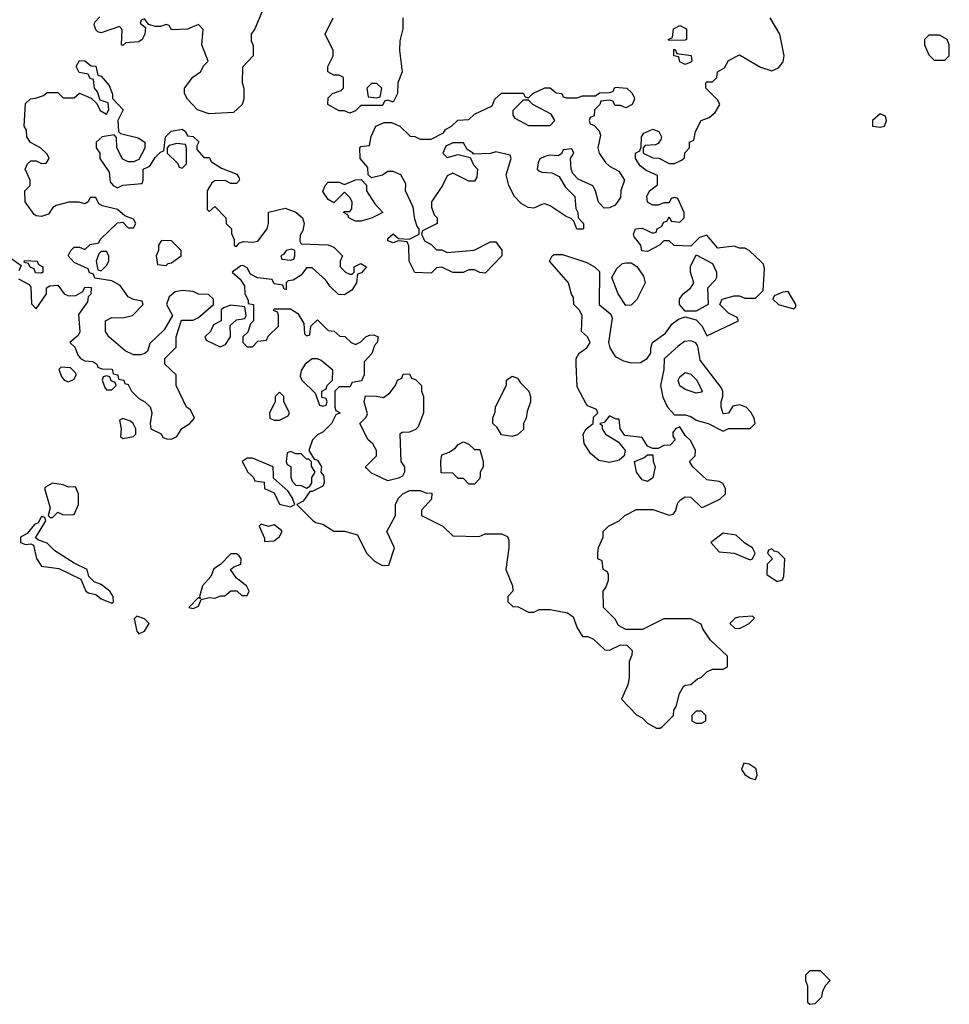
# Model space of a CAD drawing. Header units: inches. Extents: x 2348352 to 2479776, y 460422 to 613655.
# Tile 101 of 256: x 2422689 to 2426126, y 508042 to 511683. Entities that reach past the tile are written whole.
import ezdxf

# ---------------------------------------------------------------- set-up
doc = ezdxf.new("R2010")
doc.units = ezdxf.units.IN
doc.header["$MEASUREMENT"] = 0
doc.layers.add('C4520', color=7, linetype='Continuous')
doc.layers.add('C4521', color=7, linetype='Continuous')

msp = doc.modelspace()

# ---------------------------------------------------------------- linework, layer by layer
at = {"layer": 'C4520', "color": 4, "elevation": 84}
for points in [[(2423543, 510000), (2423554, 509990), (2423558, 509978), (2423592.7, 509972.7), (2423594, 509950), (2423630, 509934), (2423650, 509892), (2423690, 509882), (2423706, 509890), (2423696.4, 509916.4), (2423680.4, 509940.4), (2423627.3, 509987.3), (2423626.9, 510000)], [(2423691.2, 510000), (2423691.1, 509991.1), (2423696.9, 509976.9), (2423710, 509962), (2423730, 509961), (2423750, 509951.3), (2423762, 509958), (2423768.7, 509970), (2423769.4, 509990.6), (2423775.5, 510000)], [(2423809.2, 510000), (2423813.7, 509993.7), (2423814.8, 509970), (2423810, 509958), (2423770, 509938), (2423762, 509938), (2423736.9, 509903.1), (2423714, 509890), (2423774, 509830), (2423783.6, 509823.6), (2423810, 509818), (2423850, 509792), (2423890, 509792), (2423938, 509778), (2423971.3, 509710), (2424001.4, 509681.4), (2424030, 509664.7), (2424053.6, 509666.4), (2424075.3, 509730), (2424046, 509790), (2424078, 509850), (2424078, 509890), (2424090, 509914), (2424106, 509930), (2424130, 509942), (2424170, 509942), (2424190, 509934), (2424212.7, 509932.7), (2424212, 509910), (2424174, 509870), (2424174, 509850), (2424254, 509810), (2424290, 509774), (2424387.3, 509772.7), (2424410, 509782), (2424470, 509782), (2424492.7, 509772.7), (2424498, 509758), (2424498, 509730), (2424486.8, 509650), (2424511.3, 509590), (2424512, 509570), (2424494, 509550), (2424494, 509530), (2424512.7, 509512.7), (2424531.6, 509511.6), (2424570, 509492), (2424590, 509492), (2424610, 509502), (2424650, 509502), (2424714, 509490), (2424735.3, 509475.3), (2424750, 509434), (2424770, 509402), (2424790, 509402), (2424810, 509392), (2424852.7, 509352.7), (2424870, 509352), (2424910, 509372), (2424934, 509370), (2424954, 509350), (2424952.7, 509332.7), (2424942, 509310), (2424942, 509250), (2424936.9, 509223.1), (2424914, 509170), (2424970, 509112), (2424990, 509102), (2425010, 509082), (2425043.6, 509063.6), (2425056.4, 509063.6), (2425066, 509070), (2425106, 509110), (2425108, 509130), (2425116.4, 509143.6), (2425128.9, 509191.1), (2425143.1, 509216.9), (2425150, 509222), (2425170, 509224.7), (2425194.6, 509245.4), (2425210, 509252), (2425230, 509272), (2425250, 509282), (2425290, 509282), (2425306, 509290), (2425306, 509330), (2425242, 509390), (2425215.3, 509430), (2425208.4, 509448.4), (2425170, 509468), (2425070, 509468), (2424991.6, 509428.4), (2424930, 509428), (2424903.1, 509443.1), (2424890, 509466), (2424848, 509510), (2424846, 509570), (2424856.4, 509583.6), (2424866, 509610), (2424866, 509630), (2424862, 509642), (2424846, 509650), (2424842, 509682), (2424826, 509690), (2424826, 509710), (2424828.4, 509731.6), (2424846, 509770), (2424846, 509790), (2424866, 509810), (2424906, 509830), (2424926, 509850), (2424970, 509872), (2425030, 509872), (2425090, 509851), (2425104.7, 509855.3), (2425114, 509866), (2425122.9, 509897.1), (2425131.8, 509908.2), (2425150, 509919.1), (2425170, 509917.3), (2425210, 509878.8), (2425218.6, 509881.4), (2425278, 509910), (2425298, 509930), (2425298, 509950), (2425288.4, 509968.4), (2425275.3, 509975.3), (2425230, 509981.2), (2425210, 510000)], [(2424106.8, 510000), (2424104.7, 509995.3), (2424090, 509988), (2424050, 509978), (2424002.9, 510000)], [(2424391.2, 510000), (2424390, 509986), (2424370, 509966), (2424350, 509966), (2424330, 509986), (2424310, 509986), (2424296, 510000)], [(2425032.4, 510000), (2425030, 509988.7), (2425010, 509975.3), (2424990, 509982), (2424976.6, 510000)]]:
    msp.add_lwpolyline(points, dxfattribs=at)
for points in [[(2422810, 509969.3), (2422784.9, 509955.1), (2422781, 509950), (2422802, 509878), (2422794, 509850), (2422802, 509842), (2422810, 509842), (2422830, 509862), (2422850, 509852), (2422890, 509854), (2422906, 509890), (2422906, 509930), (2422895.3, 509955.3), (2422870, 509954), (2422850, 509962.7)], [(2422770, 509846), (2422756.9, 509823.1), (2422743.5, 509816.5), (2422716.9, 509783.1), (2422692, 509770), (2422692, 509750), (2422710, 509742.8), (2422730, 509744.7), (2422739.8, 509739.8), (2422750.9, 509690.9), (2422770, 509662), (2422833.7, 509653.7), (2422914.8, 509614.8), (2422934, 509570), (2422943.6, 509563.6), (2422970, 509558), (2422990, 509541), (2423030, 509526), (2423035.3, 509530), (2423034, 509550), (2423022, 509570), (2422990, 509594), (2422964, 509604), (2422944, 509624), (2422938, 509650), (2422890, 509674), (2422819.3, 509719.3), (2422790, 509748), (2422758, 509758), (2422747.3, 509767.3), (2422786, 509830), (2422782, 509842)], [(2423582, 509818), (2423574, 509810), (2423594, 509766), (2423594, 509754), (2423630, 509756), (2423650, 509772), (2423659, 509790), (2423656, 509796), (2423630, 509815.3), (2423608.7, 509808.7)], [(2425290, 509784), (2425244.7, 509750), (2425274.8, 509714.8), (2425330.8, 509710.8), (2425390, 509686), (2425398, 509690), (2425408, 509710), (2425398, 509730), (2425370, 509748), (2425337.6, 509777.6)], [(2425470, 509726), (2425458, 509722), (2425454, 509710), (2425472, 509690), (2425452, 509670), (2425451.6, 509631.6), (2425490, 509606), (2425508.7, 509611.3), (2425514, 509626), (2425518, 509690), (2425493.6, 509713.6), (2425478, 509718)], [(2423490, 509708), (2423470, 509708), (2423431.1, 509668.9), (2423407.1, 509652.9), (2423395.3, 509624.7), (2423364.7, 509590), (2423354, 509550), (2423358, 509542), (2423350, 509546), (2423314, 509510), (2423330, 509506), (2423350, 509514), (2423360.4, 509539.6), (2423390, 509546), (2423410, 509544), (2423432.7, 509552.7), (2423447.3, 509552.7), (2423470, 509571.3), (2423491.3, 509571.3), (2423510, 509554), (2423530, 509554), (2423538, 509570), (2423528, 509590), (2423490, 509618), (2423468.7, 509650), (2423480.2, 509659.8), (2423506, 509670), (2423508, 509690), (2423500.4, 509700.4)], [(2423122, 509478), (2423112.7, 509467.3), (2423122, 509422), (2423130, 509412), (2423150, 509422), (2423168, 509450), (2423150, 509468)], [(2425398, 509478), (2425346.4, 509473.6), (2425334, 509470), (2425314, 509450), (2425332.7, 509432.7), (2425350, 509432), (2425370, 509442), (2425386, 509450), (2425406, 509470)], [(2425210, 509126), (2425190, 509126), (2425174, 509110), (2425174, 509090), (2425190, 509082), (2425210, 509082), (2425226, 509090), (2425226, 509110)], [(2425366.4, 508933.6), (2425358, 508910), (2425370, 508892), (2425390, 508878), (2425410, 508874), (2425415.3, 508890), (2425412.5, 508912.5), (2425386, 508930)], [(2425650, 508166), (2425610, 508166), (2425594, 508150), (2425594, 508130), (2425602, 508110), (2425602, 508050), (2425610, 508042), (2425630, 508044.7), (2425655.3, 508070), (2425658, 508090), (2425668.4, 508111.6), (2425686, 508130)]]:
    msp.add_lwpolyline(points, close=True, dxfattribs=at)
at = {"layer": 'C4521', "color": 4, "elevation": 84}
for points in [[(2423590, 511726), (2423558, 511650), (2423544.7, 511630), (2423545.4, 511605.4), (2423551.6, 511588.4), (2423552, 511550), (2423512.7, 511507.3), (2423512, 511450), (2423518, 511430), (2423518, 511390), (2423512, 511370), (2423479.6, 511340.4), (2423390, 511335.3), (2423346, 511350), (2423308.9, 511388.9), (2423298, 511410), (2423298, 511430), (2423329.3, 511470.7), (2423358, 511490), (2423370, 511514), (2423386, 511530), (2423362, 511590), (2423367.3, 511647.3), (2423350, 511666), (2423310, 511648), (2423250, 511646), (2423242, 511662), (2423230, 511666), (2423210, 511658), (2423190, 511658), (2423166, 511666), (2423150, 511686), (2423138, 511682), (2423134, 511670), (2423154, 511654), (2423152, 511630), (2423142, 511610), (2423130, 511602), (2423082, 511598), (2423070, 511588), (2423066, 511590), (2423067.3, 511647.3), (2423058, 511658), (2422990, 511635.3), (2422978, 511638), (2422970, 511646), (2422964.7, 511664.7), (2422966.3, 511673.7), (2422985.6, 511694.4)], [(2424106, 511690), (2424106, 511650), (2424094.8, 511605.2), (2424093.4, 511570), (2424102.8, 511490), (2424086.8, 511450), (2424086, 511410), (2424070, 511378), (2424050, 511386), (2424038, 511382), (2424030, 511366), (2423950, 511366), (2423930, 511346), (2423910, 511338), (2423890, 511346), (2423870, 511346), (2423828.7, 511370), (2423830, 511394), (2423846, 511410), (2423878, 511422), (2423886, 511430), (2423886, 511470), (2423870, 511478), (2423850, 511478), (2423828, 511490), (2423828, 511510), (2423848, 511550), (2423848, 511570), (2423818, 511630), (2423848, 511690)], [(2425210, 510000), (2425178, 510030), (2425166, 510050), (2425186, 510070), (2425188, 510090), (2425170, 510126), (2425150, 510146), (2425130, 510178), (2425114, 510170), (2425103.6, 510156.4), (2425103.6, 510143.6), (2425112, 510130), (2425094, 510110), (2425070, 510108.7), (2425050, 510098), (2425030, 510098), (2425010, 510106), (2424990, 510138), (2424926, 510146), (2424909, 510170), (2424906, 510206), (2424894, 510206), (2424870, 510218), (2424850, 510194), (2424834, 510190), (2424842, 510182), (2424842.8, 510170), (2424854.8, 510150), (2424901.6, 510121.6), (2424920.5, 510100.5), (2424927.3, 510090), (2424924, 510070), (2424906, 510054), (2424870, 510045.2), (2424830, 510053.2), (2424799.3, 510079.3), (2424775.5, 510115.5), (2424772.7, 510150), (2424784, 510170), (2424809, 510190), (2424810, 510214), (2424826, 510230), (2424822, 510242), (2424790, 510255.3), (2424783.2, 510263.2), (2424750, 510326), (2424746, 510410), (2424746, 510430), (2424758, 510450), (2424786, 510470), (2424798, 510490), (2424788, 510510), (2424766, 510530), (2424768, 510590), (2424758, 510610), (2424738, 510630), (2424736.4, 510656.4), (2424728.9, 510668.9), (2424718, 510710), (2424648, 510790), (2424658, 510810), (2424665.2, 510814.8), (2424695.3, 510815.3), (2424785.4, 510785.4), (2424814, 510770), (2424832.7, 510752.7), (2424832, 510630), (2424874.8, 510594.8), (2424879.8, 510579.8), (2424866, 510490), (2424871, 510470), (2424890, 510438), (2424921.4, 510421.4), (2424950, 510414.8), (2424984, 510416), (2425009.1, 510430.9), (2425022, 510450), (2425022, 510470), (2425028.7, 510490), (2425076.5, 510523.5), (2425101.2, 510558.8), (2425124.7, 510575.3), (2425150, 510584.7), (2425190, 510574), (2425212, 510550), (2425230, 510514), (2425346, 510570), (2425342, 510582), (2425310, 510598), (2425278, 510630), (2425286, 510650), (2425330, 510662), (2425350, 510662), (2425370, 510654), (2425410, 510654), (2425438, 510682), (2425443.1, 510763.1), (2425439, 510779), (2425430, 510788), (2425386, 510830), (2425370, 510838), (2425350, 510838), (2425330, 510846), (2425270, 510838), (2425230, 510886), (2425202, 510878), (2425170, 510846), (2425108.9, 510848.9), (2425090, 510866), (2425070, 510866), (2425054, 510850), (2425010, 510826), (2424988.9, 510828.9), (2424986, 510850), (2424960.4, 510880.4), (2424958, 510890), (2424966, 510910), (2424990, 510912), (2425030, 510894), (2425042, 510898), (2425046, 510910), (2425062, 510918), (2425070, 510934), (2425082, 510938), (2425090, 510954), (2425098, 510938), (2425130, 510934), (2425146, 510950), (2425146, 510970), (2425122, 511022), (2425110, 511026), (2425098, 511022), (2425090, 511006), (2425070, 511006), (2425050, 510998), (2425030, 510998), (2425010, 511008), (2425008, 511030), (2425018, 511050), (2425047.3, 511072.7), (2425047.3, 511107.3), (2425005.6, 511125.6), (2424983.1, 511143.1), (2424966, 511170), (2424966, 511190), (2424982, 511198), (2424987.3, 511212.7), (2424988, 511250), (2424996.4, 511263.6), (2425030, 511278), (2425052, 511270), (2425062, 511250), (2425059.6, 511240.4), (2425050, 511226), (2425039.6, 511220.4), (2425002, 511218), (2424994, 511210), (2424994, 511190), (2425030, 511172), (2425051.6, 511171.6), (2425090, 511152), (2425110, 511152), (2425136.4, 511163.6), (2425147.3, 511172.7), (2425148.4, 511191.6), (2425166, 511210), (2425166, 511230), (2425182, 511238), (2425188, 511270), (2425208.7, 511310), (2425238, 511322), (2425260.4, 511339.6), (2425278, 511370), (2425270, 511386), (2425226, 511430), (2425226, 511450), (2425230, 511454), (2425250, 511454), (2425266, 511470), (2425268.9, 511491.1), (2425294.6, 511505.4), (2425310, 511532), (2425350, 511554), (2425428, 511508), (2425470, 511494.8), (2425494.5, 511505.5), (2425512, 511528), (2425515.1, 511550), (2425499, 511630), (2425464, 511690)], [(2422684.7, 510724.7), (2422723.6, 510703.6), (2422730, 510694), (2422732.7, 510632.7), (2422750, 510614), (2422788, 510670), (2422788, 510692), (2422800.4, 510699.6), (2422830, 510702), (2422854, 510670), (2422870, 510662), (2422896.4, 510663.6), (2422922, 510678), (2422930, 510694), (2422952.7, 510692.7), (2422951.6, 510668.4), (2422942, 510658), (2422939.6, 510640.4), (2422906.8, 510593.2), (2422911.3, 510528.7), (2422904.7, 510515.3), (2422874, 510490), (2422892.7, 510472.7), (2422903.6, 510443.6), (2422914, 510430), (2422930, 510422), (2422959.6, 510419.6), (2422974, 510410), (2422978, 510398), (2422992.7, 510392.7), (2423030.9, 510390.9), (2423034, 510374), (2423052, 510370), (2423054, 510354), (2423074, 510350), (2423078, 510338), (2423090, 510334), (2423102, 510310), (2423130, 510282), (2423152, 510270), (2423171.1, 510251.1), (2423178, 510230), (2423171.3, 510190), (2423174, 510170), (2423211.6, 510151.6), (2423218, 510138), (2423232.7, 510132.7), (2423250, 510132), (2423270, 510142), (2423288.7, 510171.3), (2423318, 510190), (2423335.3, 510210), (2423320.4, 510240.4), (2423306, 510250), (2423268, 510330), (2423268, 510370), (2423226, 510410), (2423226, 510430), (2423267.3, 510472.7), (2423268, 510510), (2423287.3, 510572.7), (2423330, 510572), (2423350, 510582), (2423406, 510630), (2423406, 510650), (2423387.3, 510667.3), (2423350, 510668), (2423330, 510678), (2423290, 510682), (2423263.6, 510676.4), (2423242, 510658), (2423232, 510630), (2423254, 510590), (2423223.6, 510536.4), (2423170, 510486), (2423162, 510458), (2423151.6, 510448.4), (2423136, 510444), (2423110, 510444), (2423079, 510459), (2423018, 510510), (2423006, 510530), (2423006, 510570), (2423030, 510582), (2423070, 510581), (2423106, 510590), (2423146, 510630), (2423142, 510642), (2423110, 510648), (2423090, 510658), (2423060.4, 510700.4), (2423030, 510718), (2422967.3, 510727.3), (2422962, 510742), (2422947.3, 510747.3), (2422942, 510762), (2422890, 510786), (2422868, 510810), (2422878, 510830), (2422890, 510842), (2422910, 510842), (2422930, 510834), (2422950, 510852), (2422982, 510858), (2422986, 510870), (2423050, 510932), (2423070, 510934), (2423090, 510914), (2423110, 510914), (2423118, 510930), (2423110, 510946), (2423078, 510958), (2423050, 510982), (2422994.6, 510994.6), (2422982, 511002), (2422970, 511026), (2422950, 511026), (2422942, 511010), (2422930, 511002), (2422908.9, 511008.9), (2422871.1, 511008.9), (2422823.6, 510996.4), (2422811.6, 510988.4), (2422795.3, 510964.7), (2422770, 510955.3), (2422750, 510958), (2422743.1, 510963.1), (2422708.7, 511010), (2422708, 511050), (2422728, 511070), (2422728, 511090), (2422708.7, 511130), (2422718, 511150), (2422730, 511162), (2422750, 511162), (2422770, 511152), (2422787.3, 511152.7), (2422798, 511170), (2422790, 511186), (2422766, 511210), (2422728.9, 511228.9), (2422715.3, 511250), (2422714.6, 511274.6), (2422706, 511290), (2422710, 511374), (2422728.7, 511391.3), (2422747.3, 511392.7), (2422776.4, 511403.6), (2422790, 511414), (2422830, 511414), (2422850, 511394), (2422890, 511394), (2422910, 511412), (2422952.7, 511392.7), (2422974, 511374), (2422987.1, 511347.1), (2423010, 511334), (2423018, 511350), (2423016.4, 511376.4), (2422986, 511386), (2422976.4, 511416.4), (2422966, 511430), (2422962, 511462), (2422950, 511466), (2422942, 511482), (2422908.7, 511488.7), (2422898, 511510), (2422910, 511532), (2422930, 511531.3), (2422952.7, 511512.7), (2422970, 511512), (2422978, 511478), (2422990, 511474), (2423019.6, 511439.6), (2423032, 511408), (2423032, 511392), (2423072, 511350), (2423052, 511310), (2423054, 511270), (2423062, 511262), (2423126.4, 511246.4), (2423152, 511230), (2423151.6, 511208.4), (2423130, 511166), (2423110, 511158), (2423090, 511158), (2423070, 511168), (2423062, 511182), (2423048.7, 511211.3), (2423047.3, 511247.3), (2423038, 511258), (2422994, 511250), (2422972, 511230), (2422972, 511210), (2422984.7, 511190), (2422984.7, 511170), (2423019.6, 511119.6), (2423023.6, 511083.6), (2423034, 511070), (2423050, 511062), (2423070, 511072), (2423142, 511078), (2423146, 511090), (2423146, 511130), (2423170, 511142), (2423190, 511174), (2423210, 511194), (2423222, 511198), (2423228, 511250), (2423249.3, 511270.7), (2423290, 511278), (2423302, 511270), (2423310, 511254), (2423330, 511252), (2423351.1, 511231.1), (2423343.6, 511216.4), (2423343.6, 511203.6), (2423370, 511174), (2423390, 511174), (2423398, 511158), (2423434.8, 511134.8), (2423491.6, 511111.6), (2423499.6, 511099.6), (2423502, 511090), (2423490, 511078), (2423470, 511078), (2423448.4, 511088.4), (2423410, 511088), (2423399.6, 511080.4), (2423382, 511050), (2423382, 510982), (2423390, 510974), (2423410, 510992), (2423450.9, 510950.9), (2423452, 510930), (2423472, 510910), (2423472.7, 510892.7), (2423482, 510870), (2423482, 510850), (2423486.4, 510846.4), (2423490, 510844.7), (2423502, 510858), (2423516.4, 510863.6), (2423550, 510861), (2423570, 510864.7), (2423604, 510910), (2423609, 510930), (2423608.7, 510971.3), (2423670, 510986), (2423710, 510971.3), (2423734.8, 510950), (2423741, 510930), (2423736, 510904), (2423726, 510886), (2423724.7, 510864.7), (2423730, 510854), (2423828.9, 510851.1), (2423850, 510842), (2423882, 510810), (2423874, 510790), (2423874, 510770), (2423894, 510750), (2423910, 510742), (2423918, 510742), (2423926, 510750), (2423926, 510770), (2423950, 510782), (2423971.3, 510770), (2423952.7, 510747.3), (2423938, 510742), (2423934, 510710), (2423916.9, 510683.1), (2423890, 510666), (2423867.3, 510667.3), (2423836.4, 510696.4), (2423820.4, 510720.4), (2423770, 510766), (2423750, 510766), (2423730, 510738), (2423699.6, 510720.4), (2423682, 510718), (2423674, 510710), (2423674, 510686), (2423667.3, 510687.3), (2423662, 510702), (2423630, 510706), (2423622, 510722), (2423568.4, 510728.4), (2423542, 510742), (2423530, 510766), (2423514.6, 510774.6), (2423506.4, 510773.6), (2423474, 510750), (2423503.6, 510723.6), (2423519.6, 510699.6), (2423522, 510670), (2423534, 510646), (2423534, 510634), (2423554, 510630), (2423554, 510570), (2423542, 510558), (2423532.7, 510527.3), (2423514, 510510), (2423514, 510490), (2423530, 510474), (2423550, 510474), (2423570, 510494), (2423602, 510498), (2423607.3, 510512.7), (2423646, 510550), (2423646, 510590), (2423642, 510602), (2423627.3, 510607.3), (2423630, 510614), (2423690, 510614), (2423716.9, 510596.9), (2423739.6, 510559.6), (2423742, 510522), (2423750, 510514), (2423762, 510518), (2423766, 510550), (2423790, 510574), (2423830, 510534), (2423851.6, 510531.6), (2423872.7, 510512.7), (2423891.6, 510511.6), (2423914, 510490), (2423930, 510482), (2423950, 510492), (2423970, 510512), (2423983.1, 510516.9), (2423998, 510518), (2424014, 510510), (2424011, 510490), (2424001.4, 510478.6), (2423990.8, 510449.2), (2423962, 510418), (2423962, 510370), (2423952.7, 510347.3), (2423918, 510342), (2423910, 510326), (2423870, 510326), (2423854, 510310), (2423854, 510250), (2423858, 510238), (2423874, 510230), (2423858, 510222), (2423842, 510190), (2423810, 510158), (2423790, 510148.7), (2423771.3, 510130), (2423758, 510090), (2423778, 510058), (2423790, 510054), (2423804.7, 510030), (2423802, 510010), (2423809.2, 510000)], [(2422659.6, 510799.6), (2422694, 510774), (2422685.4, 510754.6)], [(2424002.9, 510000), (2423990, 510006), (2423970, 510026), (2423968, 510030), (2424008, 510070), (2424008, 510090), (2423994.6, 510114.6), (2423978, 510130), (2423946, 510190), (2423970, 510214), (2423974.6, 510225.4), (2423962, 510270), (2423968, 510292), (2424008.4, 510291.6), (2424033.6, 510286.4), (2424057.2, 510302.8), (2424078, 510330), (2424086, 510350), (2424102, 510358), (2424107.3, 510372.7), (2424130, 510374), (2424138, 510358), (2424152.7, 510352.7), (2424174, 510330), (2424174, 510310), (2424182, 510290), (2424182, 510230), (2424162, 510178), (2424152.7, 510167.3), (2424130, 510158), (2424103.6, 510156.4), (2424094, 510150), (2424098, 510050), (2424111.3, 510030), (2424111.3, 510010), (2424106.8, 510000)], [(2424296, 510000), (2424290, 510006), (2424247.3, 510007.3), (2424246, 510050), (2424250, 510074), (2424276.4, 510083.6), (2424300.4, 510099.6), (2424310, 510112), (2424330, 510122), (2424350, 510114), (2424370, 510094), (2424390, 510094), (2424402, 510050), (2424402, 510030), (2424392, 510010), (2424391.2, 510000)], [(2423626.9, 510000), (2423626, 510030), (2423550, 510062), (2423530, 510062), (2423512, 510050), (2423532, 510010), (2423543, 510000)], [(2423775.5, 510000), (2423782, 510010), (2423768.4, 510031.6), (2423768.4, 510048.4), (2423758, 510058), (2423750, 510058), (2423730, 510078), (2423710, 510078), (2423690, 510086), (2423678, 510082), (2423674, 510050), (2423678, 510038), (2423691.3, 510031.3), (2423691.2, 510000)], [(2424976.6, 510000), (2424969.2, 510010), (2424962, 510050), (2424997.2, 510062.8), (2425010, 510074), (2425030, 510074), (2425031.3, 510050), (2425038.8, 510030), (2425032.4, 510000)]]:
    msp.add_lwpolyline(points, dxfattribs=at)
for points in [[(2425090, 511606), (2425086, 511610), (2425102, 511618), (2425106, 511650), (2425130, 511662), (2425154, 511650), (2425154, 511610), (2425150, 511608)], [(2426090, 511626), (2426050, 511626), (2426034, 511610), (2426034, 511590), (2426050, 511554), (2426070, 511534), (2426110, 511534), (2426126, 511550), (2426126, 511590), (2426118, 511610)], [(2425150, 511518), (2425130, 511528), (2425126, 511546), (2425108, 511550), (2425107.3, 511572.7), (2425112.7, 511572.7), (2425118, 511558), (2425171.3, 511551.3), (2425174, 511530), (2425170, 511526)], [(2424010, 511448), (2423990, 511448), (2423972, 511430), (2423978, 511398), (2424010, 511394), (2424022, 511398), (2424028, 511430)], [(2424930, 511358), (2424910, 511366), (2424890, 511366), (2424882, 511382), (2424870, 511386), (2424838, 511382), (2424834, 511370), (2424814, 511350), (2424812.7, 511327.3), (2424798, 511322), (2424794, 511310), (2424798, 511298), (2424812.7, 511292.7), (2424832, 511272), (2424836.9, 511256.9), (2424826, 511210), (2424831, 511190), (2424855.3, 511155.3), (2424870, 511142), (2424903.6, 511123.6), (2424924.7, 511090), (2424911.3, 511050), (2424910, 511026), (2424890, 510998), (2424870, 510988), (2424850, 510986), (2424828.4, 511008.4), (2424818, 511050), (2424808.4, 511068.4), (2424753.6, 511093.6), (2424734, 511114), (2424728, 511130), (2424726, 511170), (2424738, 511190), (2424730, 511206), (2424698, 511202), (2424692.7, 511187.3), (2424679.6, 511180.4), (2424650, 511182), (2424630, 511178), (2424611.6, 511168.4), (2424605.4, 511154.6), (2424602, 511130), (2424605.4, 511125.4), (2424619.6, 511119.6), (2424656.9, 511116.9), (2424683.6, 511103.6), (2424705.4, 511065.4), (2424742, 511030), (2424744.7, 510984.7), (2424752, 510970), (2424754, 510950), (2424774, 510930), (2424774, 510910), (2424771.1, 510908.9), (2424749.1, 510909.1), (2424738, 510938), (2424728.4, 510948.4), (2424710, 510955.3), (2424650, 510995.3), (2424630, 511002), (2424619.6, 511000.4), (2424590, 510986), (2424568.4, 510988.4), (2424543.1, 511003.1), (2424518, 511030), (2424498, 511070), (2424488, 511110), (2424506, 511170), (2424502, 511182), (2424450, 511195.3), (2424430, 511188.7), (2424366, 511186), (2424366, 511190), (2424343.1, 511203.1), (2424330, 511228), (2424290, 511228), (2424264.7, 511215.3), (2424254, 511190), (2424270, 511174), (2424310, 511184.7), (2424354, 511174), (2424366.4, 511146.4), (2424382, 511130), (2424379.6, 511100.4), (2424370, 511086), (2424350, 511086), (2424290, 511115.3), (2424270, 511106), (2424252, 511070), (2424211.3, 511010), (2424211.3, 510990), (2424222, 510962), (2424232, 510950), (2424232, 510930), (2424178, 510902), (2424174, 510890), (2424185.4, 510865.4), (2424210, 510852), (2424230, 510832), (2424250, 510832), (2424270, 510822), (2424369, 510831), (2424430, 510862), (2424450, 510862), (2424471.6, 510831.6), (2424472, 510810), (2424410, 510746), (2424390, 510748), (2424370, 510758), (2424350, 510758), (2424328.4, 510748.4), (2424290, 510748), (2424250, 510768), (2424230, 510766), (2424210, 510746), (2424150, 510749), (2424128.7, 510790), (2424127.3, 510847.3), (2424122, 510862), (2424090, 510866), (2424070, 510858), (2424050, 510866), (2424050, 510874), (2424070, 510892), (2424090, 510874), (2424130, 510872), (2424166, 510890), (2424166, 510910), (2424158, 510918), (2424150, 510946), (2424144, 510990), (2424115.3, 511050), (2424116.4, 511076.4), (2424098, 511110), (2424070, 511122), (2424050, 511122), (2424030, 511109), (2423990, 511098), (2423978, 511110), (2423976.4, 511136.4), (2423948, 511170), (2423946, 511210), (2423950, 511214), (2423982, 511218), (2423988.4, 511251.6), (2424006, 511290), (2424036.4, 511303.6), (2424063.6, 511303.6), (2424094, 511290), (2424132.7, 511252.7), (2424150, 511252), (2424170, 511242), (2424210, 511242), (2424255.3, 511264.7), (2424263.1, 511276.9), (2424286, 511290), (2424308.4, 511311.6), (2424350, 511314), (2424370, 511334), (2424435.3, 511364.7), (2424446, 511390), (2424470, 511412), (2424550, 511412), (2424558, 511398), (2424570, 511394), (2424586, 511410), (2424630, 511432), (2424650, 511432), (2424672.7, 511412.7), (2424694, 511410), (2424698, 511398), (2424710, 511394), (2424750, 511394), (2424770, 511402), (2424818, 511402), (2424832.7, 511412.7), (2424870, 511414), (2424882, 511418), (2424890, 511434), (2424934, 511430), (2424952.7, 511412.7), (2424959.6, 511399.6), (2424962, 511390), (2424954, 511370)], [(2424570, 511386), (2424550, 511386), (2424512.7, 511347.3), (2424512, 511330), (2424519.6, 511319.6), (2424570, 511292), (2424650, 511292), (2424668, 511310), (2424654.6, 511334.6), (2424586, 511370)], [(2425870, 511335.3), (2425842, 511310), (2425842, 511290), (2425870, 511286), (2425886, 511290), (2425894, 511310), (2425890, 511326)], [(2423270, 511226), (2423242, 511218), (2423234, 511210), (2423234, 511190), (2423272.7, 511152.7), (2423278, 511138), (2423290, 511134), (2423306, 511150), (2423306, 511210), (2423302, 511222)], [(2423930, 510938), (2423906, 510950), (2423902, 510962), (2423886, 510970), (2423890, 510974), (2423910, 510974), (2423916.4, 510983.6), (2423918, 511010), (2423910, 511026), (2423890, 511046), (2423850, 511006), (2423830, 511018), (2423810, 511048), (2423818, 511070), (2423830, 511082), (2423870, 511082), (2423890, 511074), (2423930, 511091.3), (2423952, 511092), (2423971.6, 511071.6), (2423971.3, 511050), (2424002, 511002), (2424032, 510970), (2423990, 510949), (2423950, 510938)], [(2423212.7, 510867.3), (2423202, 510850), (2423202, 510830), (2423194, 510810), (2423198, 510778), (2423230, 510774), (2423238, 510782), (2423250, 510784.7), (2423286, 510810), (2423286, 510830), (2423250, 510866)], [(2423010, 510826), (2422990, 510826), (2422982, 510818), (2422972, 510790), (2422978, 510758), (2422990, 510754), (2423010, 510774), (2423018, 510790), (2423018, 510810)], [(2423695.3, 510835.3), (2423674, 510830), (2423664.7, 510815.3), (2423654, 510810), (2423658, 510798), (2423690, 510794), (2423702, 510798), (2423706, 510810), (2423706, 510830)], [(2422770, 510746), (2422747.3, 510747.3), (2422742, 510762), (2422728, 510768), (2422722, 510782), (2422706, 510786), (2422707.3, 510792.7), (2422754, 510790), (2422758, 510778), (2422774, 510770), (2422774, 510750)], [(2424930, 510626), (2424902, 510670), (2424878, 510730), (2424896.4, 510763.6), (2424918, 510782), (2424930, 510784.7), (2424950, 510784.7), (2424971, 510771), (2424995.3, 510735.3), (2425002, 510710), (2424970.9, 510649.1), (2424950, 510628)], [(2425150, 510606), (2425128, 510630), (2425128, 510650), (2425142, 510670), (2425168.7, 510690), (2425182, 510710), (2425169, 510750), (2425169, 510771), (2425190, 510814), (2425250, 510782), (2425264.7, 510750), (2425264.7, 510730), (2425259.8, 510720.2), (2425232, 510690), (2425234, 510630), (2425190, 510606)], [(2425530, 510678), (2425510, 510675.3), (2425478, 510662), (2425474, 510650), (2425494, 510630), (2425550, 510614), (2425558, 510622), (2425558, 510630)], [(2423470, 510628), (2423442, 510618), (2423434, 510610), (2423434, 510570), (2423405.4, 510554.6), (2423394, 510530), (2423374, 510510), (2423378, 510498), (2423430, 510474), (2423450, 510482), (2423468, 510510), (2423467.3, 510552.7), (2423490, 510574), (2423522, 510578), (2423526, 510590), (2423522, 510622)], [(2425170, 510495.3), (2425147.3, 510492.7), (2425123.5, 510476.5), (2425071.3, 510428.7), (2425070.9, 510389.1), (2425058.8, 510330), (2425067.1, 510287.1), (2425084.7, 510250), (2425110, 510222), (2425150, 510222), (2425170, 510216), (2425190, 510202), (2425234, 510190), (2425290, 510162), (2425310, 510172), (2425390, 510172), (2425408, 510190), (2425404, 510210), (2425392.5, 510232.5), (2425375.3, 510250), (2425350, 510259), (2425326, 510254), (2425310, 510228), (2425290, 510226), (2425282, 510250), (2425282, 510270), (2425288.7, 510290), (2425288.7, 510310), (2425283.1, 510323.1), (2425204.7, 510424.7), (2425196.4, 510476.4), (2425188.4, 510488.4)], [(2423790, 510428.7), (2423770, 510428.7), (2423744.7, 510410), (2423730, 510386), (2423725.4, 510365.4), (2423732, 510350), (2423782, 510302), (2423798, 510258), (2423810, 510254), (2423822, 510258), (2423826, 510270), (2423822, 510282), (2423806, 510286), (2423806, 510310), (2423822, 510318), (2423826, 510330), (2423846, 510350), (2423847.3, 510387.3), (2423803.1, 510423.1)], [(2422842, 510398), (2422834, 510390), (2422843.6, 510363.6), (2422854, 510350), (2422870, 510344.7), (2422890, 510354), (2422898, 510370), (2422896.4, 510376.4), (2422876.4, 510396.4)], [(2423010, 510366), (2422998, 510362), (2422994, 510350), (2423003.6, 510323.6), (2423010, 510314), (2423030, 510314), (2423046, 510330), (2423042, 510342), (2423027.3, 510347.3), (2423022, 510362)], [(2424510, 510142), (2424470, 510148), (2424454.6, 510174.6), (2424438, 510190), (2424438, 510210), (2424447.3, 510232.7), (2424448.4, 510251.6), (2424488.7, 510331.3), (2424489, 510350), (2424510, 510364.7), (2424530, 510358), (2424540.7, 510340.7), (2424572, 510310), (2424578, 510290), (2424578, 510270), (2424565.4, 510234.6), (2424562, 510210), (2424552, 510190), (2424551.6, 510168.4), (2424530, 510148)], [(2425190, 510302), (2425150, 510315.3), (2425130, 510328.7), (2425124, 510350), (2425130, 510362), (2425150, 510378), (2425170, 510372), (2425192, 510350), (2425212, 510310), (2425210, 510306)], [(2423650, 510306), (2423634, 510290), (2423634, 510270), (2423612, 510230), (2423614, 510210), (2423630, 510202), (2423650, 510202), (2423682, 510218), (2423686, 510230), (2423666, 510270), (2423666, 510290)], [(2423070, 510208), (2423058, 510202), (2423064.7, 510170), (2423062, 510142), (2423070, 510134), (2423110, 510142), (2423118, 510150), (2423118, 510170), (2423108, 510190), (2423099, 510199)]]:
    msp.add_lwpolyline(points, close=True, dxfattribs=at)

doc.saveas('drawing.dxf')
